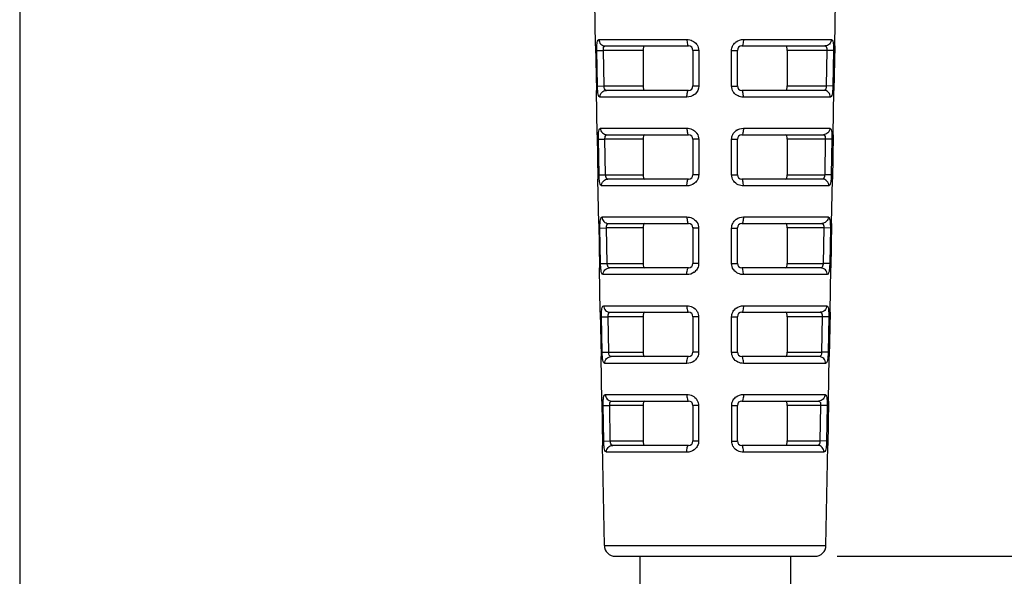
# Model space of a CAD drawing. Header units: millimetres. Extents: x 451 to 748, y 223 to 418.
# Tile 12 of 24: x 573 to 595, y 276 to 288. Entities that reach past the tile are written whole.
import ezdxf

# ---------------------------------------------------------------- set-up
doc = ezdxf.new("R2010")
doc.units = ezdxf.units.MM
doc.header["$LTSCALE"] = 32.67
doc.header["$PDMODE"] = 3
doc.header["$PDSIZE"] = 8
doc.layers.get('0').update_dxf_attribs({"linetype": 'CONTINUOUS'})
doc.layers.get('Defpoints').update_dxf_attribs({"linetype": 'CONTINUOUS'})
for name, color, linetype in [('03_ALL_AXES', 7, 'CONTINUOUS'), ('09_ALL_ROUNDS', 7, 'CONTINUOUS'), ('20_ALL_FEATURES', 7, 'CONTINUOUS'), ('51__DRAFT_DIMS', 7, 'CONTINUOUS')]:
    doc.layers.add(name, color=color, linetype=linetype)
doc.styles.get("Standard").update_dxf_attribs({"font": 'simfang.ttf'})
doc.dimstyles.new('DIMSTYLE_1', dxfattribs={"dimtxt": 3, "dimasz": 3, "dimexe": 2.5, "dimexo": 0.5, "dimgap": 0.75, "dimtad": 1, "dimdec": 1, "dimlfac": 2, "dimdsep": 46, "dimtxsty": 'STANDARD', "dimblk": '_FILLED', "dimblk1": '_FILLED', "dimblk2": '_FILLED', "dimcen": 0.09, "dimclrd": 256, "dimclre": 256, "dimclrt": 3, "dimadec": 1, "dimazin": 2, "dimtp": 0.3, "dimtm": 0.3, "dimtfac": 1, "dimtdec": 1, "dimtofl": 0, "dimtmove": 0, "dimatfit": 3, "dimldrblk": '_FILLED', "dimfxl": 1, "dimtolj": 1, "dimlwd": -1, "dimarcsym": 0})

# ---------------------------------------------------------------- blocks, each defined once
blk = doc.blocks.new('_FILLED')
at = {"color": 0, "linetype": 'ByBlock'}
blk.add_solid([(0, 0), (-1, 0.1667), (-1, -0.1667)], dxfattribs=at)
blk = doc.blocks.new('*D70')
at = {"layer": '51__DRAFT_DIMS', "lineweight": -2}
for p, q in [((573.308, 310.192), (573.308, 256.258)), ((612.858, 308.939), (612.858, 256.258))]:
    blk.add_line(p, q, dxfattribs=at)
at = {"layer": '51__DRAFT_DIMS'}
blk.add_line((576.308, 258.758), (609.858, 258.758), dxfattribs=at)
at = {"layer": 'Defpoints', "color": 0}
for p in [(573.308, 310.692), (612.858, 309.439), (612.858, 258.758)]:
    blk.add_point(p, dxfattribs=at)
at = {"layer": '51__DRAFT_DIMS', "linetype": 'ByBlock', "xscale": 3, "yscale": 3, "zscale": 3, "rotation": 180}
blk.add_blockref('_FILLED', (573.308, 258.758), dxfattribs=at)
at = {"layer": '51__DRAFT_DIMS', "linetype": 'ByBlock', "xscale": 3, "yscale": 3, "zscale": 3}
blk.add_blockref('_FILLED', (612.858, 258.758), dxfattribs=at)
at = {"layer": '51__DRAFT_DIMS', "color": 3, "insert": (592.155, 262.56), "char_height": 3, "attachment_point": 2}
blk.add_mtext('\\A1;\\A1;{\\C256;79.1}', dxfattribs=at)
blk = doc.blocks.new('*D71')
at = {"layer": '51__DRAFT_DIMS', "lineweight": -2}
for p, q in [((617.201, 410.651), (661.86, 410.651)), ((591.718, 276.282), (661.86, 276.282))]:
    blk.add_line(p, q, dxfattribs=at)
at = {"layer": '51__DRAFT_DIMS'}
blk.add_line((659.36, 279.282), (659.36, 407.651), dxfattribs=at)
at = {"layer": 'Defpoints', "color": 0}
for p in [(616.701, 410.651), (659.36, 410.651), (591.218, 276.282)]:
    blk.add_point(p, dxfattribs=at)
at = {"layer": '51__DRAFT_DIMS', "linetype": 'ByBlock', "xscale": 3, "yscale": 3, "zscale": 3}
for p, rotation in [((659.36, 410.651), 90), ((659.36, 276.282), 270)]:
    blk.add_blockref('_FILLED', p, dxfattribs=dict(at, rotation=rotation))
at = {"layer": '51__DRAFT_DIMS', "color": 3, "insert": (655.558, 343.414), "char_height": 3, "attachment_point": 2, "rotation": 90}
blk.add_mtext('\\A1;\\A1;{\\C256;268.7}', dxfattribs=at)

msp = doc.modelspace()

# ---------------------------------------------------------------- linework, layer by layer
at = {"layer": '03_ALL_AXES', "color": 7}
for p, q in [((586.279, 287.782), (586.297, 286.782)), ((591.664, 287.782), (591.647, 286.782)), ((586.314, 285.782), (586.332, 284.782)), ((591.629, 285.782), (591.612, 284.782)), ((586.349, 283.782), (586.367, 282.782)), ((591.594, 283.782), (591.577, 282.782)), ((586.384, 281.782), (586.401, 280.782)), ((591.56, 281.782), (591.542, 280.782)), ((586.419, 279.782), (586.436, 278.782)), ((591.525, 279.782), (591.507, 278.782))]:
    msp.add_line(p, q, dxfattribs=at)
at = {"layer": '09_ALL_ROUNDS', "color": 7}
for p, q in [((586.353, 287.929), (588.336, 287.929)), ((589.607, 287.929), (591.591, 287.929)), ((586.307, 287.679), (586.455, 287.682)), ((586.321, 286.879), (586.307, 287.679)), ((587.347, 287.682), (586.455, 287.682)), ((586.469, 286.882), (586.455, 287.682)), ((586.498, 287.782), (588.372, 287.782)), ((587.347, 287.682), (587.347, 286.882)), ((588.472, 287.682), (588.472, 286.882)), ((588.601, 287.679), (588.601, 286.879)), ((589.343, 286.879), (589.342, 287.679)), ((589.472, 286.882), (589.472, 287.682)), ((589.572, 287.782), (591.445, 287.782)), ((591.488, 287.682), (590.597, 287.682)), ((590.597, 287.682), (590.597, 286.882)), ((591.488, 287.682), (591.474, 286.882)), ((591.637, 287.679), (591.488, 287.682)), ((591.637, 287.679), (591.623, 286.879)), ((586.321, 286.879), (586.469, 286.882)), ((586.469, 286.882), (587.347, 286.882)), ((588.372, 286.782), (586.522, 286.782)), ((591.422, 286.782), (589.572, 286.782)), ((590.597, 286.882), (591.474, 286.882)), ((591.623, 286.879), (591.474, 286.882)), ((588.336, 286.629), (586.376, 286.629)), ((591.567, 286.629), (589.607, 286.629)), ((586.389, 285.929), (588.336, 285.929)), ((589.608, 285.929), (591.555, 285.929)), ((586.342, 285.679), (586.49, 285.682)), ((586.356, 284.879), (586.342, 285.679)), ((587.347, 285.682), (586.49, 285.682)), ((586.505, 284.882), (586.49, 285.682)), ((586.534, 285.782), (588.372, 285.782)), ((587.347, 285.682), (587.347, 284.882)), ((588.472, 285.682), (588.472, 284.882)), ((588.601, 285.679), (588.601, 284.879)), ((589.343, 284.879), (589.343, 285.679)), ((589.472, 284.882), (589.472, 285.682)), ((589.572, 285.782), (591.409, 285.782)), ((591.453, 285.682), (590.597, 285.682)), ((590.597, 285.682), (590.597, 284.882)), ((591.453, 285.682), (591.439, 284.882)), ((591.602, 285.679), (591.453, 285.682)), ((591.602, 285.679), (591.587, 284.879)), ((586.356, 284.879), (586.505, 284.882)), ((586.505, 284.882), (587.347, 284.882)), ((588.372, 284.782), (586.558, 284.782)), ((591.386, 284.782), (589.572, 284.782)), ((590.597, 284.882), (591.439, 284.882)), ((591.587, 284.879), (591.439, 284.882)), ((588.336, 284.629), (586.412, 284.629)), ((591.531, 284.629), (589.608, 284.629)), ((586.425, 283.929), (588.335, 283.929)), ((589.608, 283.929), (591.519, 283.929)), ((586.377, 283.679), (586.526, 283.682)), ((586.391, 282.879), (586.377, 283.679)), ((587.347, 283.682), (586.526, 283.682)), ((586.54, 282.882), (586.526, 283.682)), ((586.57, 283.782), (588.372, 283.782)), ((587.347, 283.682), (587.347, 282.882)), ((588.472, 283.682), (588.472, 282.882)), ((588.6, 283.679), (588.6, 282.879)), ((589.343, 282.879), (589.343, 283.679)), ((589.472, 282.882), (589.472, 283.682)), ((589.572, 283.782), (591.373, 283.782)), ((591.418, 283.682), (590.597, 283.682)), ((590.597, 283.682), (590.597, 282.882)), ((591.418, 283.682), (591.404, 282.882)), ((591.566, 283.679), (591.418, 283.682)), ((591.566, 283.679), (591.552, 282.879)), ((586.391, 282.879), (586.54, 282.882)), ((586.54, 282.882), (587.347, 282.882)), ((588.372, 282.782), (586.594, 282.782)), ((591.35, 282.782), (589.572, 282.782)), ((590.597, 282.882), (591.404, 282.882)), ((591.552, 282.879), (591.404, 282.882)), ((588.335, 282.629), (586.448, 282.629)), ((591.495, 282.629), (589.608, 282.629)), ((586.461, 281.929), (588.335, 281.929)), ((589.609, 281.929), (591.483, 281.929)), ((586.413, 281.679), (586.561, 281.682)), ((586.427, 280.879), (586.413, 281.679)), ((587.347, 281.682), (586.561, 281.682)), ((586.575, 280.882), (586.561, 281.682)), ((586.606, 281.782), (588.372, 281.782)), ((587.347, 281.682), (587.347, 280.882)), ((588.472, 281.682), (588.472, 280.882)), ((588.6, 281.679), (588.6, 280.879)), ((589.343, 280.879), (589.343, 281.679)), ((589.472, 280.882), (589.472, 281.682)), ((589.572, 281.782), (591.337, 281.782)), ((591.382, 281.682), (590.597, 281.682)), ((590.597, 281.682), (590.597, 280.882)), ((591.382, 281.682), (591.368, 280.882)), ((591.531, 281.679), (591.382, 281.682)), ((591.531, 281.679), (591.517, 280.879)), ((586.427, 280.879), (586.575, 280.882)), ((586.575, 280.882), (587.347, 280.882)), ((588.372, 280.782), (586.63, 280.782)), ((591.314, 280.782), (589.572, 280.782)), ((590.597, 280.882), (591.368, 280.882)), ((591.517, 280.879), (591.368, 280.882)), ((588.335, 280.629), (586.484, 280.629)), ((591.459, 280.629), (589.609, 280.629)), ((586.497, 279.929), (588.334, 279.929)), ((589.609, 279.929), (591.446, 279.929)), ((586.448, 279.679), (586.596, 279.682)), ((586.462, 278.879), (586.448, 279.679)), ((587.347, 279.682), (586.596, 279.682)), ((586.61, 278.882), (586.596, 279.682)), ((586.642, 279.782), (588.372, 279.782)), ((587.347, 279.682), (587.347, 278.882)), ((588.472, 279.682), (588.472, 278.882)), ((588.6, 279.679), (588.6, 278.879)), ((589.344, 278.879), (589.344, 279.679)), ((589.472, 278.882), (589.472, 279.682)), ((589.572, 279.782), (591.301, 279.782)), ((591.347, 279.682), (590.597, 279.682)), ((590.597, 279.682), (590.597, 278.882)), ((591.347, 279.682), (591.333, 278.882)), ((591.496, 279.679), (591.347, 279.682)), ((591.496, 279.679), (591.481, 278.879)), ((586.476, 276.527), (586.436, 278.782)), ((586.462, 278.879), (586.61, 278.882)), ((586.61, 278.882), (587.347, 278.882)), ((588.372, 278.782), (586.666, 278.782)), ((591.278, 278.782), (589.572, 278.782)), ((590.597, 278.882), (591.333, 278.882)), ((591.481, 278.879), (591.333, 278.882)), ((591.468, 276.527), (591.507, 278.782)), ((588.334, 278.629), (586.521, 278.629)), ((591.423, 278.629), (589.609, 278.629)), ((586.476, 276.527), (591.468, 276.527)), ((586.726, 276.282), (591.218, 276.282))]:
    msp.add_line(p, q, dxfattribs=at)
for centre, radius, start, end in [((589.599, 287.666), 0.261, 126.6778, 130.5089), ((588.372, 287.682), 0.1, 0, 90), ((588.353, 287.674), 0.25, 32.5852, 36.4875), ((589.572, 287.682), 0.1, 90, 180), ((591.203, 287.694), 0.285, 357.4734, 0.1323), ((586.752, 286.894), 0.283, 182.5131, 185.2266), ((588.372, 286.882), 0.1, 270, 0), ((589.591, 286.884), 0.25, 212.4937, 216.3806), ((589.572, 286.882), 0.1, 180, 270), ((588.345, 286.892), 0.261, 308.79, 312.3276), ((589.6, 285.665), 0.263, 125.5858, 129.0016), ((588.372, 285.682), 0.1, 0, 90), ((588.352, 285.674), 0.25, 32.7912, 36.7182), ((589.572, 285.682), 0.1, 90, 180), ((591.173, 285.694), 0.281, 357.4716, 0.2926), ((586.784, 284.894), 0.279, 182.5153, 185.1137), ((588.372, 284.882), 0.1, 270, 0), ((589.572, 284.882), 0.1, 180, 270), ((588.344, 284.893), 0.262, 306.434, 310.7751), ((589.591, 284.884), 0.25, 212.5897, 216.4849), ((589.601, 283.664), 0.263, 125.2104, 128.6), ((588.372, 283.682), 0.1, 0, 90), ((588.352, 283.673), 0.25, 32.8238, 36.7533), ((589.572, 283.682), 0.1, 90, 180), ((591.142, 283.694), 0.276, 357.4702, 0.3981), ((586.815, 282.894), 0.276, 182.5162, 185.1294), ((588.372, 282.882), 0.1, 270, 0), ((589.572, 282.882), 0.1, 180, 270), ((588.343, 282.893), 0.262, 306.3704, 310.712), ((589.592, 282.885), 0.25, 212.7758, 216.6942), ((589.601, 281.665), 0.262, 127.048, 130.1021), ((588.372, 281.682), 0.1, 0, 90), ((588.355, 281.675), 0.246, 28.7616, 32.8593), ((589.572, 281.682), 0.1, 90, 180), ((591.11, 281.694), 0.273, 357.4711, 0.2379), ((586.846, 280.894), 0.271, 182.5155, 185.3134), ((588.372, 280.882), 0.1, 270, 0), ((589.589, 280.883), 0.246, 208.7249, 212.8102), ((589.572, 280.882), 0.1, 180, 270), ((588.342, 280.894), 0.263, 305.883, 309.8174), ((589.601, 279.665), 0.263, 127.0137, 130.0679), ((588.372, 279.682), 0.1, 0, 90), ((588.354, 279.675), 0.246, 28.7631, 32.8574), ((589.572, 279.682), 0.1, 90, 180), ((591.079, 279.693), 0.268, 357.4685, 0.4839), ((586.878, 278.893), 0.268, 182.5175, 185.224), ((588.372, 278.882), 0.1, 270, 0), ((589.589, 278.883), 0.246, 208.7577, 212.846), ((589.572, 278.882), 0.1, 180, 270), ((588.342, 278.894), 0.263, 307.1711, 310.5312), ((586.726, 276.532), 0.25, 181, 270), ((591.218, 276.532), 0.25, 270, 359)]:
    msp.add_arc(centre, radius, start, end, dxfattribs=at)
for points, knots in [([(586.308, 287.782), (586.31, 287.818), (586.311, 287.863), (586.336, 287.929), (586.353, 287.929)], [0, 0, 0, 0, 0.693684, 1, 1, 1, 1]), ([(586.353, 287.929), (586.353, 287.891), (586.384, 287.814), (586.461, 287.782), (586.498, 287.782)], [0, 0, 0, 0, 0.505011, 1, 1, 1, 1]), ([(588.336, 287.929), (588.378, 287.929), (588.461, 287.91), (588.529, 287.856), (588.553, 287.822)], [0, 0, 0, 0, 0.496887, 1, 1, 1, 1]), ([(588.336, 287.929), (588.337, 287.894), (588.341, 287.846), (588.353, 287.798), (588.366, 287.782), (588.372, 287.782)], [0, 0, 0, 0, 0.671905, 0.888314, 1, 1, 1, 1]), ([(589.342, 287.679), (589.342, 287.714), (589.358, 287.785), (589.403, 287.842), (589.429, 287.864)], [0, 0, 0, 0, 0.500604, 1, 1, 1, 1]), ([(589.607, 287.929), (589.607, 287.894), (589.603, 287.846), (589.59, 287.798), (589.578, 287.782), (589.572, 287.782)], [0, 0, 0, 0, 0.671905, 0.888314, 1, 1, 1, 1]), ([(591.591, 287.929), (591.59, 287.891), (591.56, 287.814), (591.482, 287.782), (591.445, 287.782)], [0, 0, 0, 0, 0.505012, 1, 1, 1, 1]), ([(591.591, 287.929), (591.607, 287.929), (591.633, 287.863), (591.633, 287.818), (591.635, 287.782)], [0, 0, 0, 0, 0.306152, 1, 1, 1, 1]), ([(586.307, 287.679), (586.306, 287.705), (586.306, 287.739), (586.308, 287.773), (586.308, 287.782)], [0, 0, 0, 0, 0.760984, 1, 1, 1, 1]), ([(586.457, 287.723), (586.458, 287.738), (586.462, 287.766), (586.488, 287.782), (586.498, 287.782)], [0, 0, 0, 0, 0.59845, 1, 1, 1, 1]), ([(587.381, 287.782), (587.369, 287.782), (587.347, 287.738), (587.347, 287.706), (587.347, 287.682)], [0, 0, 0, 0, 0.34016, 1, 1, 1, 1]), ([(588.601, 287.679), (588.584, 287.679), (588.553, 287.679), (588.517, 287.68), (588.495, 287.68), (588.482, 287.68), (588.477, 287.682), (588.472, 287.681), (588.472, 287.682)], [0, 0, 0, 0, 0.391857, 0.714672, 0.836234, 0.925849, 0.980948, 1, 1, 1, 1]), ([(589.342, 287.679), (589.359, 287.679), (589.39, 287.679), (589.426, 287.68), (589.449, 287.68), (589.461, 287.68), (589.467, 287.682), (589.472, 287.681), (589.472, 287.682)], [0, 0, 0, 0, 0.391857, 0.714672, 0.836234, 0.92585, 0.980948, 1, 1, 1, 1]), ([(590.597, 287.682), (590.597, 287.706), (590.596, 287.738), (590.575, 287.782), (590.562, 287.782)], [0, 0, 0, 0, 0.65984, 1, 1, 1, 1]), ([(591.445, 287.782), (591.455, 287.782), (591.481, 287.766), (591.485, 287.738), (591.487, 287.723)], [0, 0, 0, 0, 0.401417, 1, 1, 1, 1]), ([(591.635, 287.782), (591.636, 287.773), (591.637, 287.739), (591.637, 287.705), (591.637, 287.679)], [0, 0, 0, 0, 0.239012, 1, 1, 1, 1]), ([(586.376, 286.629), (586.359, 286.629), (586.331, 286.697), (586.329, 286.744), (586.326, 286.782)], [0, 0, 0, 0, 0.308708, 1, 1, 1, 1]), ([(586.376, 286.629), (586.375, 286.668), (586.405, 286.748), (586.484, 286.782), (586.522, 286.782)], [0, 0, 0, 0, 0.505191, 1, 1, 1, 1]), ([(586.522, 286.782), (586.511, 286.782), (586.484, 286.798), (586.477, 286.827), (586.474, 286.843)], [0, 0, 0, 0, 0.403871, 1, 1, 1, 1]), ([(587.347, 286.882), (587.347, 286.857), (587.347, 286.825), (587.369, 286.782), (587.381, 286.782)], [0, 0, 0, 0, 0.65984, 1, 1, 1, 1]), ([(588.336, 286.629), (588.336, 286.665), (588.34, 286.715), (588.353, 286.764), (588.366, 286.782), (588.372, 286.782)], [0, 0, 0, 0, 0.670398, 0.888064, 1, 1, 1, 1]), ([(588.601, 286.879), (588.584, 286.879), (588.553, 286.879), (588.517, 286.88), (588.495, 286.88), (588.482, 286.88), (588.477, 286.882), (588.472, 286.881), (588.472, 286.882)], [0, 0, 0, 0, 0.391908, 0.714712, 0.83626, 0.925862, 0.980951, 1, 1, 1, 1]), ([(589.343, 286.879), (589.359, 286.879), (589.39, 286.879), (589.427, 286.88), (589.449, 286.88), (589.461, 286.88), (589.467, 286.882), (589.472, 286.881), (589.472, 286.882)], [0, 0, 0, 0, 0.391908, 0.714712, 0.83626, 0.925862, 0.980951, 1, 1, 1, 1]), ([(589.607, 286.629), (589.608, 286.665), (589.603, 286.715), (589.591, 286.764), (589.578, 286.782), (589.572, 286.782)], [0, 0, 0, 0, 0.670398, 0.888064, 1, 1, 1, 1]), ([(590.562, 286.782), (590.575, 286.782), (590.596, 286.825), (590.597, 286.857), (590.597, 286.882)], [0, 0, 0, 0, 0.34016, 1, 1, 1, 1]), ([(591.47, 286.843), (591.466, 286.827), (591.46, 286.798), (591.433, 286.782), (591.422, 286.782)], [0, 0, 0, 0, 0.595994, 1, 1, 1, 1]), ([(591.567, 286.629), (591.568, 286.668), (591.539, 286.748), (591.459, 286.782), (591.422, 286.782)], [0, 0, 0, 0, 0.505191, 1, 1, 1, 1]), ([(591.618, 286.782), (591.615, 286.744), (591.612, 286.697), (591.584, 286.629), (591.567, 286.629)], [0, 0, 0, 0, 0.691121, 1, 1, 1, 1]), ([(589.607, 286.629), (589.566, 286.629), (589.482, 286.648), (589.415, 286.703), (589.39, 286.736)], [0, 0, 0, 0, 0.497164, 1, 1, 1, 1]), ([(586.344, 285.782), (586.346, 285.818), (586.346, 285.863), (586.372, 285.929), (586.389, 285.929)], [0, 0, 0, 0, 0.692691, 1, 1, 1, 1]), ([(586.389, 285.929), (586.389, 285.891), (586.42, 285.814), (586.497, 285.782), (586.534, 285.782)], [0, 0, 0, 0, 0.505156, 1, 1, 1, 1]), ([(588.336, 285.929), (588.377, 285.929), (588.461, 285.911), (588.528, 285.856), (588.553, 285.823)], [0, 0, 0, 0, 0.496788, 1, 1, 1, 1]), ([(588.336, 285.929), (588.336, 285.894), (588.34, 285.846), (588.353, 285.798), (588.366, 285.782), (588.372, 285.782)], [0, 0, 0, 0, 0.67109, 0.887551, 1, 1, 1, 1]), ([(589.343, 285.679), (589.343, 285.715), (589.36, 285.788), (589.407, 285.846), (589.435, 285.869)], [0, 0, 0, 0, 0.500658, 1, 1, 1, 1]), ([(589.608, 285.929), (589.607, 285.894), (589.603, 285.846), (589.59, 285.798), (589.578, 285.782), (589.572, 285.782)], [0, 0, 0, 0, 0.67109, 0.887551, 1, 1, 1, 1]), ([(591.555, 285.929), (591.554, 285.891), (591.524, 285.814), (591.446, 285.782), (591.409, 285.782)], [0, 0, 0, 0, 0.505156, 1, 1, 1, 1]), ([(591.555, 285.929), (591.571, 285.929), (591.597, 285.863), (591.598, 285.818), (591.6, 285.782)], [0, 0, 0, 0, 0.307146, 1, 1, 1, 1]), ([(586.342, 285.679), (586.342, 285.705), (586.342, 285.739), (586.343, 285.773), (586.344, 285.782)], [0, 0, 0, 0, 0.761023, 1, 1, 1, 1]), ([(586.492, 285.723), (586.494, 285.738), (586.498, 285.766), (586.524, 285.782), (586.534, 285.782)], [0, 0, 0, 0, 0.596511, 1, 1, 1, 1]), ([(587.381, 285.782), (587.369, 285.782), (587.347, 285.738), (587.347, 285.706), (587.347, 285.682)], [0, 0, 0, 0, 0.34016, 1, 1, 1, 1]), ([(588.601, 285.679), (588.584, 285.679), (588.553, 285.679), (588.517, 285.68), (588.494, 285.68), (588.482, 285.68), (588.477, 285.682), (588.472, 285.681), (588.472, 285.682)], [0, 0, 0, 0, 0.391987, 0.714774, 0.8363, 0.925882, 0.980956, 1, 1, 1, 1]), ([(589.343, 285.679), (589.36, 285.679), (589.39, 285.679), (589.427, 285.68), (589.449, 285.68), (589.461, 285.68), (589.467, 285.682), (589.472, 285.681), (589.472, 285.682)], [0, 0, 0, 0, 0.391987, 0.714774, 0.8363, 0.925882, 0.980956, 1, 1, 1, 1]), ([(590.597, 285.682), (590.597, 285.706), (590.596, 285.738), (590.575, 285.782), (590.562, 285.782)], [0, 0, 0, 0, 0.65984, 1, 1, 1, 1]), ([(591.409, 285.782), (591.42, 285.782), (591.446, 285.766), (591.45, 285.738), (591.452, 285.723)], [0, 0, 0, 0, 0.403359, 1, 1, 1, 1]), ([(591.6, 285.782), (591.6, 285.773), (591.602, 285.739), (591.602, 285.705), (591.602, 285.679)], [0, 0, 0, 0, 0.238985, 1, 1, 1, 1]), ([(586.412, 284.629), (586.395, 284.629), (586.367, 284.697), (586.364, 284.744), (586.361, 284.782)], [0, 0, 0, 0, 0.309698, 1, 1, 1, 1]), ([(586.412, 284.629), (586.411, 284.668), (586.441, 284.748), (586.52, 284.782), (586.558, 284.782)], [0, 0, 0, 0, 0.505342, 1, 1, 1, 1]), ([(586.558, 284.782), (586.546, 284.782), (586.519, 284.798), (586.512, 284.827), (586.509, 284.843)], [0, 0, 0, 0, 0.405699, 1, 1, 1, 1]), ([(587.347, 284.882), (587.347, 284.857), (587.347, 284.825), (587.369, 284.782), (587.381, 284.782)], [0, 0, 0, 0, 0.65984, 1, 1, 1, 1]), ([(588.336, 284.629), (588.335, 284.665), (588.34, 284.715), (588.353, 284.764), (588.366, 284.782), (588.372, 284.782)], [0, 0, 0, 0, 0.669586, 0.887299, 1, 1, 1, 1]), ([(588.601, 284.879), (588.584, 284.879), (588.553, 284.879), (588.517, 284.88), (588.494, 284.88), (588.482, 284.88), (588.477, 284.882), (588.472, 284.881), (588.472, 284.882)], [0, 0, 0, 0, 0.392039, 0.714816, 0.836327, 0.925895, 0.980959, 1, 1, 1, 1]), ([(588.601, 284.879), (588.601, 284.844), (588.585, 284.774), (588.541, 284.717), (588.514, 284.695)], [0, 0, 0, 0, 0.500939, 1, 1, 1, 1]), ([(589.343, 284.879), (589.36, 284.879), (589.39, 284.879), (589.427, 284.88), (589.449, 284.88), (589.461, 284.88), (589.467, 284.882), (589.472, 284.881), (589.472, 284.882)], [0, 0, 0, 0, 0.392039, 0.714815, 0.836327, 0.925895, 0.980959, 1, 1, 1, 1]), ([(589.608, 284.629), (589.608, 284.665), (589.604, 284.715), (589.591, 284.764), (589.578, 284.782), (589.572, 284.782)], [0, 0, 0, 0, 0.669586, 0.887299, 1, 1, 1, 1]), ([(590.562, 284.782), (590.575, 284.782), (590.596, 284.825), (590.597, 284.857), (590.597, 284.882)], [0, 0, 0, 0, 0.34016, 1, 1, 1, 1]), ([(591.434, 284.843), (591.431, 284.827), (591.424, 284.798), (591.397, 284.782), (591.386, 284.782)], [0, 0, 0, 0, 0.594168, 1, 1, 1, 1]), ([(591.531, 284.629), (591.532, 284.668), (591.503, 284.748), (591.423, 284.782), (591.386, 284.782)], [0, 0, 0, 0, 0.505342, 1, 1, 1, 1]), ([(591.583, 284.782), (591.579, 284.744), (591.577, 284.697), (591.548, 284.629), (591.531, 284.629)], [0, 0, 0, 0, 0.690133, 1, 1, 1, 1]), ([(589.608, 284.629), (589.567, 284.629), (589.483, 284.648), (589.415, 284.702), (589.39, 284.736)], [0, 0, 0, 0, 0.497076, 1, 1, 1, 1]), ([(586.379, 283.782), (586.381, 283.818), (586.381, 283.864), (586.408, 283.929), (586.425, 283.929)], [0, 0, 0, 0, 0.691662, 1, 1, 1, 1]), ([(586.425, 283.929), (586.425, 283.891), (586.456, 283.814), (586.533, 283.782), (586.57, 283.782)], [0, 0, 0, 0, 0.505307, 1, 1, 1, 1]), ([(588.335, 283.929), (588.376, 283.929), (588.46, 283.911), (588.527, 283.856), (588.552, 283.823)], [0, 0, 0, 0, 0.496694, 1, 1, 1, 1]), ([(588.335, 283.929), (588.336, 283.894), (588.34, 283.846), (588.353, 283.798), (588.366, 283.782), (588.372, 283.782)], [0, 0, 0, 0, 0.670248, 0.886764, 1, 1, 1, 1]), ([(589.343, 283.679), (589.343, 283.715), (589.36, 283.789), (589.408, 283.847), (589.437, 283.87)], [0, 0, 0, 0, 0.500707, 1, 1, 1, 1]), ([(589.608, 283.929), (589.608, 283.894), (589.604, 283.846), (589.591, 283.798), (589.578, 283.782), (589.572, 283.782)], [0, 0, 0, 0, 0.670248, 0.886764, 1, 1, 1, 1]), ([(591.519, 283.929), (591.518, 283.891), (591.487, 283.814), (591.41, 283.782), (591.373, 283.782)], [0, 0, 0, 0, 0.505307, 1, 1, 1, 1]), ([(591.519, 283.929), (591.535, 283.929), (591.562, 283.864), (591.563, 283.818), (591.565, 283.782)], [0, 0, 0, 0, 0.308178, 1, 1, 1, 1]), ([(586.377, 283.679), (586.377, 283.705), (586.377, 283.739), (586.378, 283.773), (586.379, 283.782)], [0, 0, 0, 0, 0.761037, 1, 1, 1, 1]), ([(586.527, 283.723), (586.529, 283.738), (586.534, 283.766), (586.56, 283.782), (586.57, 283.782)], [0, 0, 0, 0, 0.594539, 1, 1, 1, 1]), ([(587.381, 283.782), (587.369, 283.782), (587.347, 283.738), (587.347, 283.706), (587.347, 283.682)], [0, 0, 0, 0, 0.34016, 1, 1, 1, 1]), ([(588.6, 283.679), (588.584, 283.679), (588.553, 283.679), (588.517, 283.68), (588.494, 283.68), (588.482, 283.68), (588.477, 283.682), (588.472, 283.681), (588.472, 283.682)], [0, 0, 0, 0, 0.39212, 0.714879, 0.836368, 0.925915, 0.980964, 1, 1, 1, 1]), ([(589.343, 283.679), (589.36, 283.679), (589.39, 283.679), (589.427, 283.68), (589.449, 283.68), (589.461, 283.68), (589.467, 283.682), (589.472, 283.681), (589.472, 283.682)], [0, 0, 0, 0, 0.39212, 0.714879, 0.836368, 0.925915, 0.980964, 1, 1, 1, 1]), ([(590.597, 283.682), (590.597, 283.706), (590.596, 283.738), (590.575, 283.782), (590.562, 283.782)], [0, 0, 0, 0, 0.65984, 1, 1, 1, 1]), ([(591.373, 283.782), (591.384, 283.782), (591.41, 283.766), (591.414, 283.738), (591.416, 283.723)], [0, 0, 0, 0, 0.405334, 1, 1, 1, 1]), ([(591.565, 283.782), (591.565, 283.773), (591.566, 283.739), (591.567, 283.705), (591.566, 283.679)], [0, 0, 0, 0, 0.238963, 1, 1, 1, 1]), ([(586.448, 282.629), (586.431, 282.629), (586.402, 282.696), (586.399, 282.744), (586.396, 282.782)], [0, 0, 0, 0, 0.310725, 1, 1, 1, 1]), ([(586.448, 282.629), (586.448, 282.668), (586.477, 282.748), (586.556, 282.782), (586.594, 282.782)], [0, 0, 0, 0, 0.5055, 1, 1, 1, 1]), ([(586.594, 282.782), (586.582, 282.782), (586.555, 282.798), (586.548, 282.827), (586.544, 282.843)], [0, 0, 0, 0, 0.407557, 1, 1, 1, 1]), ([(587.347, 282.882), (587.347, 282.857), (587.347, 282.825), (587.369, 282.782), (587.381, 282.782)], [0, 0, 0, 0, 0.65984, 1, 1, 1, 1]), ([(588.335, 282.629), (588.335, 282.665), (588.339, 282.715), (588.352, 282.764), (588.366, 282.782), (588.372, 282.782)], [0, 0, 0, 0, 0.668747, 0.886511, 1, 1, 1, 1]), ([(588.6, 282.879), (588.584, 282.879), (588.553, 282.879), (588.517, 282.88), (588.494, 282.88), (588.482, 282.88), (588.477, 282.882), (588.472, 282.881), (588.472, 282.882)], [0, 0, 0, 0, 0.392174, 0.714921, 0.836396, 0.925929, 0.980968, 1, 1, 1, 1]), ([(588.6, 282.879), (588.6, 282.844), (588.584, 282.774), (588.54, 282.717), (588.514, 282.694)], [0, 0, 0, 0, 0.500972, 1, 1, 1, 1]), ([(589.343, 282.879), (589.36, 282.879), (589.39, 282.879), (589.427, 282.88), (589.449, 282.88), (589.461, 282.88), (589.467, 282.882), (589.472, 282.881), (589.472, 282.882)], [0, 0, 0, 0, 0.392174, 0.714921, 0.836396, 0.925929, 0.980968, 1, 1, 1, 1]), ([(589.608, 282.629), (589.609, 282.665), (589.604, 282.715), (589.591, 282.764), (589.578, 282.782), (589.572, 282.782)], [0, 0, 0, 0, 0.668746, 0.88651, 1, 1, 1, 1]), ([(590.562, 282.782), (590.575, 282.782), (590.596, 282.825), (590.597, 282.857), (590.597, 282.882)], [0, 0, 0, 0, 0.34016, 1, 1, 1, 1]), ([(591.399, 282.843), (591.396, 282.827), (591.389, 282.798), (591.361, 282.782), (591.35, 282.782)], [0, 0, 0, 0, 0.592313, 1, 1, 1, 1]), ([(591.495, 282.629), (591.496, 282.668), (591.467, 282.748), (591.387, 282.782), (591.35, 282.782)], [0, 0, 0, 0, 0.5055, 1, 1, 1, 1]), ([(591.547, 282.782), (591.544, 282.744), (591.541, 282.696), (591.512, 282.629), (591.495, 282.629)], [0, 0, 0, 0, 0.689108, 1, 1, 1, 1]), ([(589.608, 282.629), (589.567, 282.629), (589.483, 282.647), (589.416, 282.702), (589.391, 282.735)], [0, 0, 0, 0, 0.496977, 1, 1, 1, 1]), ([(586.414, 281.782), (586.416, 281.818), (586.417, 281.864), (586.444, 281.929), (586.461, 281.929)], [0, 0, 0, 0, 0.690592, 1, 1, 1, 1]), ([(586.461, 281.929), (586.462, 281.891), (586.492, 281.814), (586.569, 281.782), (586.606, 281.782)], [0, 0, 0, 0, 0.505465, 1, 1, 1, 1]), ([(588.335, 281.929), (588.379, 281.929), (588.468, 281.908), (588.537, 281.846), (588.562, 281.809)], [0, 0, 0, 0, 0.496527, 1, 1, 1, 1]), ([(588.335, 281.929), (588.335, 281.894), (588.339, 281.846), (588.353, 281.798), (588.366, 281.782), (588.372, 281.782)], [0, 0, 0, 0, 0.669378, 0.885953, 1, 1, 1, 1]), ([(589.609, 281.929), (589.608, 281.894), (589.604, 281.846), (589.591, 281.798), (589.578, 281.782), (589.572, 281.782)], [0, 0, 0, 0, 0.669378, 0.885953, 1, 1, 1, 1]), ([(591.483, 281.929), (591.482, 281.891), (591.451, 281.814), (591.374, 281.782), (591.337, 281.782)], [0, 0, 0, 0, 0.505465, 1, 1, 1, 1]), ([(591.483, 281.929), (591.499, 281.929), (591.527, 281.864), (591.527, 281.818), (591.529, 281.782)], [0, 0, 0, 0, 0.30925, 1, 1, 1, 1]), ([(586.413, 281.679), (586.412, 281.705), (586.412, 281.739), (586.414, 281.773), (586.414, 281.782)], [0, 0, 0, 0, 0.761052, 1, 1, 1, 1]), ([(586.562, 281.723), (586.564, 281.738), (586.569, 281.766), (586.596, 281.782), (586.606, 281.782)], [0, 0, 0, 0, 0.592535, 1, 1, 1, 1]), ([(587.381, 281.782), (587.369, 281.782), (587.347, 281.738), (587.347, 281.706), (587.347, 281.682)], [0, 0, 0, 0, 0.34016, 1, 1, 1, 1]), ([(588.6, 281.679), (588.583, 281.679), (588.553, 281.679), (588.517, 281.68), (588.494, 281.68), (588.482, 281.68), (588.477, 281.682), (588.472, 281.681), (588.472, 281.682)], [0, 0, 0, 0, 0.392257, 0.714986, 0.836438, 0.925949, 0.980973, 1, 1, 1, 1]), ([(589.343, 281.679), (589.343, 281.714), (589.36, 281.786), (589.405, 281.843), (589.432, 281.865)], [0, 0, 0, 0, 0.500749, 1, 1, 1, 1]), ([(589.343, 281.679), (589.36, 281.679), (589.391, 281.679), (589.427, 281.68), (589.449, 281.68), (589.461, 281.68), (589.467, 281.682), (589.472, 281.681), (589.472, 281.682)], [0, 0, 0, 0, 0.392257, 0.714987, 0.836439, 0.925949, 0.980973, 1, 1, 1, 1]), ([(590.597, 281.682), (590.597, 281.706), (590.596, 281.738), (590.575, 281.782), (590.562, 281.782)], [0, 0, 0, 0, 0.65984, 1, 1, 1, 1]), ([(591.337, 281.782), (591.348, 281.782), (591.374, 281.766), (591.379, 281.738), (591.381, 281.723)], [0, 0, 0, 0, 0.407341, 1, 1, 1, 1]), ([(591.529, 281.782), (591.53, 281.773), (591.531, 281.739), (591.531, 281.705), (591.531, 281.679)], [0, 0, 0, 0, 0.23897, 1, 1, 1, 1]), ([(586.484, 280.629), (586.467, 280.629), (586.437, 280.696), (586.435, 280.744), (586.432, 280.782)], [0, 0, 0, 0, 0.311792, 1, 1, 1, 1]), ([(586.484, 280.629), (586.484, 280.668), (586.513, 280.748), (586.592, 280.782), (586.63, 280.782)], [0, 0, 0, 0, 0.505665, 1, 1, 1, 1]), ([(586.63, 280.782), (586.618, 280.782), (586.59, 280.798), (586.583, 280.826), (586.58, 280.843)], [0, 0, 0, 0, 0.409445, 1, 1, 1, 1]), ([(587.347, 280.882), (587.347, 280.857), (587.347, 280.825), (587.369, 280.782), (587.381, 280.782)], [0, 0, 0, 0, 0.65984, 1, 1, 1, 1]), ([(588.335, 280.629), (588.334, 280.665), (588.339, 280.715), (588.352, 280.765), (588.366, 280.782), (588.372, 280.782)], [0, 0, 0, 0, 0.66788, 0.885697, 1, 1, 1, 1]), ([(588.6, 280.879), (588.583, 280.879), (588.553, 280.879), (588.517, 280.88), (588.494, 280.88), (588.482, 280.88), (588.477, 280.882), (588.472, 280.881), (588.472, 280.882)], [0, 0, 0, 0, 0.392313, 0.71503, 0.836466, 0.925963, 0.980977, 1, 1, 1, 1]), ([(588.6, 280.879), (588.6, 280.844), (588.583, 280.772), (588.538, 280.715), (588.511, 280.692)], [0, 0, 0, 0, 0.501075, 1, 1, 1, 1]), ([(589.343, 280.879), (589.36, 280.879), (589.391, 280.879), (589.427, 280.88), (589.449, 280.88), (589.461, 280.88), (589.467, 280.882), (589.472, 280.881), (589.472, 280.882)], [0, 0, 0, 0, 0.392313, 0.71503, 0.836466, 0.925963, 0.980977, 1, 1, 1, 1]), ([(589.609, 280.629), (589.609, 280.665), (589.605, 280.715), (589.591, 280.765), (589.578, 280.782), (589.572, 280.782)], [0, 0, 0, 0, 0.667879, 0.885697, 1, 1, 1, 1]), ([(590.562, 280.782), (590.575, 280.782), (590.596, 280.825), (590.597, 280.857), (590.597, 280.882)], [0, 0, 0, 0, 0.34016, 1, 1, 1, 1]), ([(591.364, 280.843), (591.36, 280.826), (591.353, 280.798), (591.325, 280.782), (591.314, 280.782)], [0, 0, 0, 0, 0.590427, 1, 1, 1, 1]), ([(591.459, 280.629), (591.46, 280.668), (591.431, 280.748), (591.351, 280.782), (591.314, 280.782)], [0, 0, 0, 0, 0.505665, 1, 1, 1, 1]), ([(591.512, 280.782), (591.509, 280.744), (591.506, 280.696), (591.476, 280.629), (591.459, 280.629)], [0, 0, 0, 0, 0.688043, 1, 1, 1, 1]), ([(589.609, 280.629), (589.565, 280.629), (589.475, 280.65), (589.406, 280.712), (589.382, 280.749)], [0, 0, 0, 0, 0.496785, 1, 1, 1, 1]), ([(586.45, 279.782), (586.452, 279.818), (586.452, 279.864), (586.481, 279.929), (586.497, 279.929)], [0, 0, 0, 0, 0.689481, 1, 1, 1, 1]), ([(586.497, 279.929), (586.498, 279.891), (586.528, 279.814), (586.605, 279.782), (586.642, 279.782)], [0, 0, 0, 0, 0.50563, 1, 1, 1, 1]), ([(588.334, 279.929), (588.378, 279.929), (588.468, 279.908), (588.537, 279.846), (588.561, 279.809)], [0, 0, 0, 0, 0.496426, 1, 1, 1, 1]), ([(588.334, 279.929), (588.334, 279.894), (588.339, 279.846), (588.352, 279.798), (588.366, 279.782), (588.372, 279.782)], [0, 0, 0, 0, 0.668479, 0.885116, 1, 1, 1, 1]), ([(589.609, 279.929), (589.609, 279.894), (589.605, 279.846), (589.591, 279.798), (589.578, 279.782), (589.572, 279.782)], [0, 0, 0, 0, 0.66848, 0.885116, 1, 1, 1, 1]), ([(591.446, 279.929), (591.446, 279.891), (591.415, 279.814), (591.338, 279.782), (591.301, 279.782)], [0, 0, 0, 0, 0.50563, 1, 1, 1, 1]), ([(591.446, 279.929), (591.463, 279.929), (591.491, 279.864), (591.492, 279.818), (591.494, 279.782)], [0, 0, 0, 0, 0.310363, 1, 1, 1, 1]), ([(586.448, 279.679), (586.447, 279.705), (586.448, 279.739), (586.449, 279.773), (586.45, 279.782)], [0, 0, 0, 0, 0.761041, 1, 1, 1, 1]), ([(586.598, 279.723), (586.6, 279.738), (586.605, 279.766), (586.631, 279.782), (586.642, 279.782)], [0, 0, 0, 0, 0.590498, 1, 1, 1, 1]), ([(587.381, 279.782), (587.369, 279.782), (587.347, 279.738), (587.347, 279.706), (587.347, 279.682)], [0, 0, 0, 0, 0.34016, 1, 1, 1, 1]), ([(588.6, 279.679), (588.583, 279.679), (588.553, 279.679), (588.517, 279.68), (588.494, 279.68), (588.482, 279.68), (588.477, 279.682), (588.472, 279.681), (588.472, 279.682)], [0, 0, 0, 0, 0.392398, 0.715097, 0.83651, 0.925984, 0.980982, 1, 1, 1, 1]), ([(589.344, 279.679), (589.344, 279.714), (589.36, 279.786), (589.405, 279.843), (589.432, 279.865)], [0, 0, 0, 0, 0.500778, 1, 1, 1, 1]), ([(589.344, 279.679), (589.36, 279.679), (589.391, 279.679), (589.427, 279.68), (589.449, 279.68), (589.461, 279.68), (589.467, 279.682), (589.472, 279.681), (589.472, 279.682)], [0, 0, 0, 0, 0.392398, 0.715097, 0.83651, 0.925984, 0.980982, 1, 1, 1, 1]), ([(590.597, 279.682), (590.597, 279.706), (590.596, 279.738), (590.575, 279.782), (590.562, 279.782)], [0, 0, 0, 0, 0.65984, 1, 1, 1, 1]), ([(591.301, 279.782), (591.312, 279.782), (591.339, 279.766), (591.344, 279.738), (591.346, 279.723)], [0, 0, 0, 0, 0.40938, 1, 1, 1, 1]), ([(591.494, 279.782), (591.494, 279.773), (591.496, 279.739), (591.496, 279.705), (591.496, 279.679)], [0, 0, 0, 0, 0.238933, 1, 1, 1, 1]), ([(586.521, 278.629), (586.503, 278.629), (586.473, 278.696), (586.47, 278.744), (586.467, 278.782)], [0, 0, 0, 0, 0.312899, 1, 1, 1, 1]), ([(586.521, 278.629), (586.52, 278.668), (586.549, 278.748), (586.628, 278.782), (586.666, 278.782)], [0, 0, 0, 0, 0.505838, 1, 1, 1, 1]), ([(586.666, 278.782), (586.654, 278.782), (586.626, 278.798), (586.619, 278.826), (586.615, 278.843)], [0, 0, 0, 0, 0.411364, 1, 1, 1, 1]), ([(587.347, 278.882), (587.347, 278.857), (587.347, 278.825), (587.369, 278.782), (587.381, 278.782)], [0, 0, 0, 0, 0.65984, 1, 1, 1, 1]), ([(588.334, 278.629), (588.334, 278.665), (588.338, 278.715), (588.352, 278.765), (588.366, 278.782), (588.372, 278.782)], [0, 0, 0, 0, 0.666983, 0.884858, 1, 1, 1, 1]), ([(588.6, 278.879), (588.583, 278.879), (588.553, 278.879), (588.516, 278.88), (588.494, 278.88), (588.482, 278.88), (588.477, 278.882), (588.472, 278.881), (588.472, 278.882)], [0, 0, 0, 0, 0.392455, 0.715142, 0.836539, 0.925998, 0.980986, 1, 1, 1, 1]), ([(588.6, 278.879), (588.6, 278.844), (588.584, 278.773), (588.539, 278.717), (588.513, 278.694)], [0, 0, 0, 0, 0.501182, 1, 1, 1, 1]), ([(589.344, 278.879), (589.36, 278.879), (589.391, 278.879), (589.427, 278.88), (589.449, 278.88), (589.462, 278.88), (589.467, 278.882), (589.472, 278.881), (589.472, 278.882)], [0, 0, 0, 0, 0.392455, 0.715142, 0.836539, 0.925998, 0.980986, 1, 1, 1, 1]), ([(589.609, 278.629), (589.61, 278.665), (589.605, 278.715), (589.592, 278.765), (589.578, 278.782), (589.572, 278.782)], [0, 0, 0, 0, 0.666982, 0.884858, 1, 1, 1, 1]), ([(590.562, 278.782), (590.575, 278.782), (590.596, 278.825), (590.597, 278.857), (590.597, 278.882)], [0, 0, 0, 0, 0.34016, 1, 1, 1, 1]), ([(591.328, 278.843), (591.325, 278.826), (591.317, 278.798), (591.289, 278.782), (591.278, 278.782)], [0, 0, 0, 0, 0.588511, 1, 1, 1, 1]), ([(591.423, 278.629), (591.424, 278.668), (591.394, 278.748), (591.315, 278.782), (591.278, 278.782)], [0, 0, 0, 0, 0.505838, 1, 1, 1, 1]), ([(591.476, 278.782), (591.473, 278.744), (591.471, 278.696), (591.44, 278.629), (591.423, 278.629)], [0, 0, 0, 0, 0.686938, 1, 1, 1, 1]), ([(589.609, 278.629), (589.566, 278.629), (589.476, 278.65), (589.406, 278.712), (589.382, 278.749)], [0, 0, 0, 0, 0.496682, 1, 1, 1, 1])]:
    msp.add_open_spline(points, degree=3, knots=knots, dxfattribs=at)
for points in [[(589.443, 287.875), (589.489, 287.91), (589.55, 287.929), (589.607, 287.929)], [(586.455, 287.682), (586.455, 287.695), (586.455, 287.709), (586.457, 287.723)], [(588.563, 287.808), (588.587, 287.77), (588.601, 287.724), (588.601, 287.679)], [(591.487, 287.723), (591.488, 287.713), (591.488, 287.704), (591.489, 287.695)], [(586.326, 286.782), (586.323, 286.814), (586.321, 286.847), (586.321, 286.879)], [(586.474, 286.843), (586.472, 286.851), (586.471, 286.86), (586.47, 286.868)], [(588.601, 286.879), (588.601, 286.813), (588.569, 286.743), (588.52, 286.699)], [(589.38, 286.75), (589.356, 286.788), (589.343, 286.834), (589.343, 286.879)], [(591.474, 286.882), (591.474, 286.869), (591.472, 286.855), (591.47, 286.843)], [(591.623, 286.879), (591.622, 286.847), (591.621, 286.814), (591.618, 286.782)], [(588.508, 286.689), (588.461, 286.651), (588.397, 286.629), (588.336, 286.629)], [(589.448, 285.878), (589.493, 285.911), (589.552, 285.929), (589.608, 285.929)], [(586.49, 285.682), (586.49, 285.695), (586.49, 285.709), (586.492, 285.723)], [(588.562, 285.809), (588.587, 285.771), (588.601, 285.724), (588.601, 285.679)], [(591.452, 285.723), (591.453, 285.714), (591.453, 285.705), (591.453, 285.695)], [(586.361, 284.782), (586.358, 284.814), (586.357, 284.847), (586.356, 284.879)], [(586.509, 284.843), (586.507, 284.851), (586.506, 284.86), (586.505, 284.869)], [(589.381, 284.75), (589.357, 284.788), (589.343, 284.834), (589.343, 284.879)], [(591.439, 284.882), (591.438, 284.869), (591.437, 284.855), (591.434, 284.843)], [(591.587, 284.879), (591.587, 284.847), (591.585, 284.814), (591.583, 284.782)], [(588.499, 284.682), (588.453, 284.648), (588.393, 284.629), (588.336, 284.629)], [(589.449, 283.879), (589.495, 283.911), (589.553, 283.929), (589.608, 283.929)], [(586.526, 283.682), (586.525, 283.695), (586.525, 283.709), (586.527, 283.723)], [(588.562, 283.809), (588.586, 283.771), (588.6, 283.724), (588.6, 283.679)], [(591.416, 283.723), (591.417, 283.714), (591.418, 283.705), (591.418, 283.696)], [(586.396, 282.782), (586.393, 282.814), (586.392, 282.847), (586.391, 282.879)], [(586.544, 282.843), (586.543, 282.851), (586.541, 282.86), (586.541, 282.869)], [(589.382, 282.749), (589.357, 282.787), (589.343, 282.834), (589.343, 282.879)], [(591.404, 282.882), (591.403, 282.869), (591.402, 282.855), (591.399, 282.843)], [(591.552, 282.879), (591.551, 282.847), (591.55, 282.814), (591.547, 282.782)], [(588.498, 282.682), (588.452, 282.648), (588.392, 282.629), (588.335, 282.629)], [(589.443, 281.874), (589.489, 281.909), (589.55, 281.929), (589.609, 281.929)], [(586.561, 281.682), (586.56, 281.695), (586.561, 281.709), (586.562, 281.723)], [(588.571, 281.794), (588.59, 281.759), (588.6, 281.719), (588.6, 281.679)], [(591.381, 281.723), (591.382, 281.713), (591.383, 281.704), (591.383, 281.695)], [(586.432, 280.782), (586.429, 280.814), (586.427, 280.847), (586.427, 280.879)], [(586.58, 280.843), (586.578, 280.851), (586.577, 280.86), (586.576, 280.868)], [(589.373, 280.764), (589.354, 280.799), (589.343, 280.84), (589.343, 280.879)], [(591.368, 280.882), (591.368, 280.869), (591.366, 280.855), (591.364, 280.843)], [(591.517, 280.879), (591.516, 280.847), (591.515, 280.814), (591.512, 280.782)], [(588.496, 280.681), (588.45, 280.648), (588.391, 280.629), (588.335, 280.629)], [(589.443, 279.874), (589.49, 279.909), (589.551, 279.929), (589.609, 279.929)], [(586.596, 279.682), (586.596, 279.695), (586.596, 279.709), (586.598, 279.723)], [(588.57, 279.794), (588.589, 279.759), (588.6, 279.719), (588.6, 279.679)], [(591.346, 279.723), (591.347, 279.714), (591.347, 279.705), (591.347, 279.696)], [(586.467, 278.782), (586.464, 278.814), (586.463, 278.847), (586.462, 278.879)], [(586.615, 278.843), (586.613, 278.851), (586.612, 278.86), (586.611, 278.869)], [(589.373, 278.764), (589.354, 278.799), (589.344, 278.84), (589.344, 278.879)], [(591.333, 278.882), (591.332, 278.869), (591.331, 278.855), (591.328, 278.843)], [(591.481, 278.879), (591.481, 278.847), (591.479, 278.814), (591.476, 278.782)], [(588.501, 278.684), (588.454, 278.649), (588.393, 278.629), (588.334, 278.629)]]:
    msp.add_open_spline(points, degree=3, dxfattribs=at)
at = {"layer": '20_ALL_FEATURES', "color": 7}
for p, q in [((586.279, 287.782), (586.262, 288.782)), ((591.664, 287.782), (591.682, 288.782)), ((586.314, 285.782), (586.297, 286.782)), ((591.629, 285.782), (591.647, 286.782)), ((586.349, 283.782), (586.332, 284.782)), ((591.594, 283.782), (591.612, 284.782)), ((586.384, 281.782), (586.367, 282.782)), ((591.56, 281.782), (591.577, 282.782)), ((586.419, 279.782), (586.401, 280.782)), ((591.525, 279.782), (591.542, 280.782)), ((587.272, 276.282), (587.272, 268.832)), ((590.672, 276.282), (590.672, 268.832))]:
    msp.add_line(p, q, dxfattribs=at)

# ---------------------------------------------------------------- dimensions: what is measured, and where the dimension line sits
at = {"layer": '51__DRAFT_DIMS', "color": 4}
dim = msp.add_linear_dim(base=(659.36, 410.651), p1=(591.218, 276.282), p2=(616.701, 410.651), angle=90, text='\\A1;{\\C256;<>}', dimstyle='DIMSTYLE_1', override={"dimtxsty": 'STANDARD'}, dxfattribs=at)
dim.commit()
dim.dimension.update_dxf_attribs({"geometry": '*D71', "text_midpoint": (659.36, 343.414), "dimtype": 160})
dim = msp.add_linear_dim(base=(612.858, 258.758), p1=(573.308, 310.692), p2=(612.858, 309.439), text='\\A1;{\\C256;<>}', dimstyle='DIMSTYLE_1', dxfattribs=at)
dim.commit()
dim.dimension.update_dxf_attribs({"geometry": '*D70', "text_midpoint": (592.155, 258.758), "dimtype": 160})

doc.saveas('drawing.dxf')
